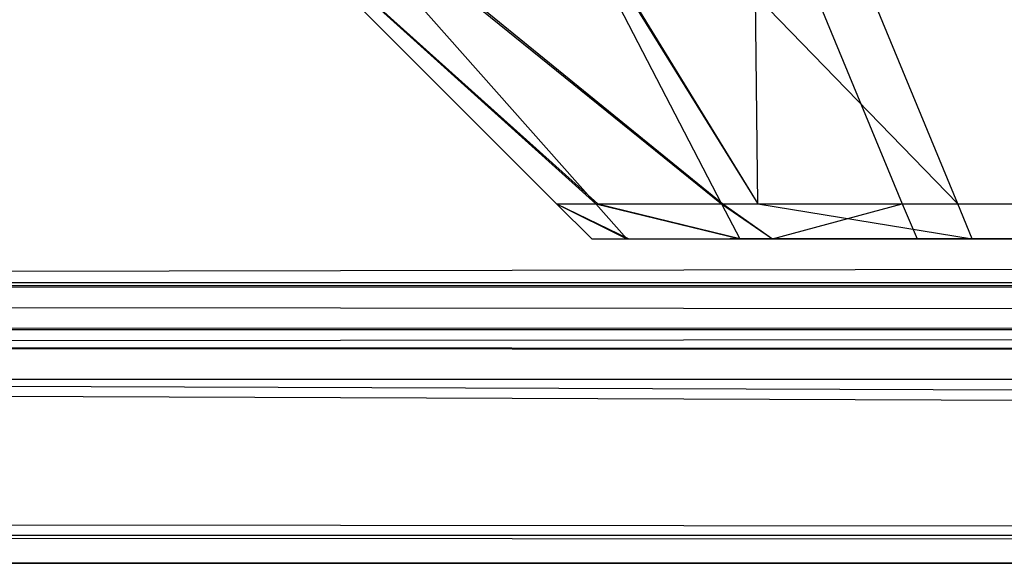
# Model space of a CAD drawing. Extents: x 0 to 0.8, y -0.501 to 0.
# Tile 6 of 111: x 0.01362 to 0.01587, y -0.50126 to -0.50002. Entities that reach past the tile are written whole.
import ezdxf

# ---------------------------------------------------------------- set-up
doc = ezdxf.new("R2010")
doc.units = 0
for name, color, linetype in [('L18_FRONT_FINION_1___REPLACEMTF', 7, 'CONTINUOUS'), ('L28_FRONT_FINION_1___REPLACEMTF', 7, 'CONTINUOUS'), ('L39_KORPUS1_0___REPLACEMTFOREMP', 7, 'CONTINUOUS'), ('L3_ABDECKPL_0___REPLACEMTFOREMP', 7, 'CONTINUOUS')]:
    doc.layers.add(name, color=color, linetype=linetype)

msp = doc.modelspace()

# ---------------------------------------------------------------- linework, layer by layer
at = {"layer": 'L18_FRONT_FINION_1___REPLACEMTF', "color": 8}
for points, invisible_edges in [([(0.014936, -0.500439, 0.586783), (0.014024, -0.499617, 0.587034), (0.014846, -0.500439, 0.586693), (0.014936, -0.500439, 0.586783)], 13), ([(0.014024, -0.499617, 0.587034), (0.014936, -0.500439, 0.586783), (0.014207, -0.499617, 0.587217), (0.014024, -0.499617, 0.587034)], 14), ([(0.014846, -0.500439, 0.3494), (0.014024, -0.499617, 0.349571), (0.014024, -0.499617, 0.349059), (0.014846, -0.500439, 0.3494)], 13), ([(0.014024, -0.499617, 0.349571), (0.014846, -0.500439, 0.3494), (0.014846, -0.500439, 0.34991), (0.014024, -0.499617, 0.349571)], 14), ([(0.014846, -0.500439, 0.34991), (0.014024, -0.499617, 0.586565), (0.014024, -0.499617, 0.349571), (0.014846, -0.500439, 0.34991)], 13), ([(0.014024, -0.499617, 0.586565), (0.014846, -0.500439, 0.34991), (0.014846, -0.500439, 0.586226), (0.014024, -0.499617, 0.586565)], 14), ([(0.014846, -0.500439, 0.586693), (0.014024, -0.499617, 0.586565), (0.014846, -0.500439, 0.586226), (0.014846, -0.500439, 0.586693)], 13), ([(0.014024, -0.499617, 0.586565), (0.014846, -0.500439, 0.586693), (0.014024, -0.499617, 0.587034), (0.014024, -0.499617, 0.586565)], 14), ([(0.014941, -0.500439, 0.349305), (0.014024, -0.499617, 0.349059), (0.014217, -0.499617, 0.348866), (0.014941, -0.500439, 0.349305)], 13), ([(0.014024, -0.499617, 0.349059), (0.014941, -0.500439, 0.349305), (0.014846, -0.500439, 0.3494), (0.014024, -0.499617, 0.349059)], 14), ([(0.015224, -0.500439, 0.587072), (0.014207, -0.499617, 0.587217), (0.014936, -0.500439, 0.586783), (0.015224, -0.500439, 0.587072)], 13), ([(0.014207, -0.499617, 0.587217), (0.015224, -0.500439, 0.587072), (0.014797, -0.499617, 0.587807), (0.014207, -0.499617, 0.587217)], 14), ([(0.015227, -0.500439, 0.349019), (0.014217, -0.499617, 0.348866), (0.014802, -0.499617, 0.348281), (0.015227, -0.500439, 0.349019)], 13), ([(0.014217, -0.499617, 0.348866), (0.015227, -0.500439, 0.349019), (0.014941, -0.500439, 0.349305), (0.014217, -0.499617, 0.348866)], 14), ([(0.015307, -0.500439, 0.587155), (0.014797, -0.499617, 0.587807), (0.015224, -0.500439, 0.587072), (0.015307, -0.500439, 0.587155)], 13), ([(0.014797, -0.499617, 0.587807), (0.015307, -0.500439, 0.587155), (0.014967, -0.499617, 0.587977), (0.014797, -0.499617, 0.587807)], 14), ([(0.015307, -0.500439, 0.348938), (0.014802, -0.499617, 0.348281), (0.014967, -0.499617, 0.348116), (0.015307, -0.500439, 0.348938)], 13), ([(0.014802, -0.499617, 0.348281), (0.015307, -0.500439, 0.348938), (0.015227, -0.500439, 0.349019), (0.014802, -0.499617, 0.348281)], 14), ([(0.015765, -0.500439, 0.348938), (0.014967, -0.499617, 0.348116), (0.015425, -0.499617, 0.348116), (0.015765, -0.500439, 0.348938)], 13), ([(0.014967, -0.499617, 0.348116), (0.015765, -0.500439, 0.348938), (0.015307, -0.500439, 0.348938), (0.014967, -0.499617, 0.348116)], 14), ([(0.015307, -0.500439, 0.587155), (0.015298, -0.499617, 0.587977), (0.014967, -0.499617, 0.587977), (0.015307, -0.500439, 0.587155)], 14), ([(0.4, -0.500439, 0.587155), (0.015298, -0.499617, 0.587977), (0.015638, -0.500439, 0.587155), (0.4, -0.500439, 0.587155)], 13), ([(0.015298, -0.499617, 0.587977), (0.4, -0.500439, 0.587155), (0.4, -0.499617, 0.587977), (0.015298, -0.499617, 0.587977)], 14), ([(0.015298, -0.499617, 0.587977), (0.015307, -0.500439, 0.587155), (0.015638, -0.500439, 0.587155), (0.015298, -0.499617, 0.587977)], 13), ([(0.4, -0.499617, 0.348116), (0.015765, -0.500439, 0.348938), (0.015425, -0.499617, 0.348116), (0.4, -0.499617, 0.348116)], 13), ([(0.015765, -0.500439, 0.348938), (0.4, -0.499617, 0.348116), (0.4, -0.500439, 0.348938), (0.015765, -0.500439, 0.348938)], 14), ([(0.015012, -0.500519, 0.349348), (0.014846, -0.500439, 0.3494), (0.014941, -0.500439, 0.349305), (0.015012, -0.500519, 0.349348)], 13), ([(0.014846, -0.500439, 0.3494), (0.015012, -0.500519, 0.349348), (0.014927, -0.500519, 0.349433), (0.014846, -0.500439, 0.3494)], 14), ([(0.014927, -0.500519, 0.58666), (0.014846, -0.500439, 0.586226), (0.014927, -0.500519, 0.586192), (0.014927, -0.500519, 0.58666)], 13), ([(0.014846, -0.500439, 0.586226), (0.014927, -0.500519, 0.58666), (0.014846, -0.500439, 0.586693), (0.014846, -0.500439, 0.586226)], 14), ([(0.014927, -0.500519, 0.349944), (0.014846, -0.500439, 0.586226), (0.014846, -0.500439, 0.34991), (0.014927, -0.500519, 0.349944)], 13), ([(0.014846, -0.500439, 0.586226), (0.014927, -0.500519, 0.349944), (0.014927, -0.500519, 0.586192), (0.014846, -0.500439, 0.586226)], 14), ([(0.014927, -0.500519, 0.349433), (0.014846, -0.500439, 0.34991), (0.014846, -0.500439, 0.3494), (0.014927, -0.500519, 0.349433)], 13), ([(0.014846, -0.500439, 0.34991), (0.014927, -0.500519, 0.349433), (0.014927, -0.500519, 0.349944), (0.014846, -0.500439, 0.34991)], 14), ([(0.015007, -0.500519, 0.58674), (0.014846, -0.500439, 0.586693), (0.014927, -0.500519, 0.58666), (0.015007, -0.500519, 0.58674)], 13), ([(0.014846, -0.500439, 0.586693), (0.015007, -0.500519, 0.58674), (0.014936, -0.500439, 0.586783), (0.014846, -0.500439, 0.586693)], 14), ([(0.015266, -0.500519, 0.586999), (0.014936, -0.500439, 0.586783), (0.015007, -0.500519, 0.58674), (0.015266, -0.500519, 0.586999)], 13), ([(0.014936, -0.500439, 0.586783), (0.015266, -0.500519, 0.586999), (0.015224, -0.500439, 0.587072), (0.014936, -0.500439, 0.586783)], 14), ([(0.015269, -0.500519, 0.349091), (0.014941, -0.500439, 0.349305), (0.015227, -0.500439, 0.349019), (0.015269, -0.500519, 0.349091)], 13), ([(0.014941, -0.500439, 0.349305), (0.015269, -0.500519, 0.349091), (0.015012, -0.500519, 0.349348), (0.014941, -0.500439, 0.349305)], 14), ([(0.015341, -0.500519, 0.587074), (0.015224, -0.500439, 0.587072), (0.015266, -0.500519, 0.586999), (0.015341, -0.500519, 0.587074)], 13), ([(0.015224, -0.500439, 0.587072), (0.015341, -0.500519, 0.587074), (0.015307, -0.500439, 0.587155), (0.015224, -0.500439, 0.587072)], 14), ([(0.015341, -0.500519, 0.349019), (0.015227, -0.500439, 0.349019), (0.015307, -0.500439, 0.348938), (0.015341, -0.500519, 0.349019)], 13), ([(0.015227, -0.500439, 0.349019), (0.015341, -0.500519, 0.349019), (0.015269, -0.500519, 0.349091), (0.015227, -0.500439, 0.349019)], 14), ([(0.015341, -0.500519, 0.587074), (0.015638, -0.500439, 0.587155), (0.015307, -0.500439, 0.587155), (0.015341, -0.500519, 0.587074)], 14), ([(0.015798, -0.500519, 0.349019), (0.015307, -0.500439, 0.348938), (0.015765, -0.500439, 0.348938), (0.015798, -0.500519, 0.349019)], 13), ([(0.015307, -0.500439, 0.348938), (0.015798, -0.500519, 0.349019), (0.015341, -0.500519, 0.349019), (0.015307, -0.500439, 0.348938)], 14), ([(0.015638, -0.500439, 0.587155), (0.015341, -0.500519, 0.587074), (0.015672, -0.500519, 0.587074), (0.015638, -0.500439, 0.587155)], 13), ([(0.4, -0.500519, 0.587074), (0.015638, -0.500439, 0.587155), (0.015672, -0.500519, 0.587074), (0.4, -0.500519, 0.587074)], 13), ([(0.015638, -0.500439, 0.587155), (0.4, -0.500519, 0.587074), (0.4, -0.500439, 0.587155), (0.015638, -0.500439, 0.587155)], 14), ([(0.4, -0.500439, 0.348938), (0.015798, -0.500519, 0.349019), (0.015765, -0.500439, 0.348938), (0.4, -0.500439, 0.348938)], 13), ([(0.015798, -0.500519, 0.349019), (0.4, -0.500439, 0.348938), (0.4, -0.500519, 0.349019), (0.015798, -0.500519, 0.349019)], 14), ([(0.01526, -0.500519, 0.586065), (0.014927, -0.500519, 0.349944), (0.01526, -0.500519, 0.349944), (0.01526, -0.500519, 0.586065)], 13), ([(0.014927, -0.500519, 0.349944), (0.01526, -0.500519, 0.586065), (0.014927, -0.500519, 0.586192), (0.014927, -0.500519, 0.349944)], 14), ([(0.015272, -0.500519, 0.349584), (0.014927, -0.500519, 0.349433), (0.015012, -0.500519, 0.349348), (0.015272, -0.500519, 0.349584)], 13), ([(0.014927, -0.500519, 0.349433), (0.015272, -0.500519, 0.349584), (0.01526, -0.500519, 0.349738), (0.014927, -0.500519, 0.349433)], 14), ([(0.01526, -0.500519, 0.586331), (0.014927, -0.500519, 0.586192), (0.01526, -0.500519, 0.586065), (0.01526, -0.500519, 0.586331)], 13), ([(0.014927, -0.500519, 0.586192), (0.01526, -0.500519, 0.586331), (0.014927, -0.500519, 0.58666), (0.014927, -0.500519, 0.586192)], 14), ([(0.01526, -0.500519, 0.349738), (0.014927, -0.500519, 0.349944), (0.014927, -0.500519, 0.349433), (0.01526, -0.500519, 0.349738)], 13), ([(0.014927, -0.500519, 0.349944), (0.01526, -0.500519, 0.349738), (0.01526, -0.500519, 0.349944), (0.014927, -0.500519, 0.349944)], 14), ([(0.015243, -0.500519, 0.586505), (0.014927, -0.500519, 0.58666), (0.01526, -0.500519, 0.586331), (0.015243, -0.500519, 0.586505)], 13), ([(0.014927, -0.500519, 0.58666), (0.015243, -0.500519, 0.586505), (0.015007, -0.500519, 0.58674), (0.014927, -0.500519, 0.58666)], 14), ([(0.015502, -0.500519, 0.586764), (0.015007, -0.500519, 0.58674), (0.015243, -0.500519, 0.586505), (0.015502, -0.500519, 0.586764)], 13), ([(0.015007, -0.500519, 0.58674), (0.015502, -0.500519, 0.586764), (0.015266, -0.500519, 0.586999), (0.015007, -0.500519, 0.58674)], 14), ([(0.015442, -0.500519, 0.34937), (0.015012, -0.500519, 0.349348), (0.015269, -0.500519, 0.349091), (0.015442, -0.500519, 0.34937)], 13), ([(0.015012, -0.500519, 0.349348), (0.015442, -0.500519, 0.34937), (0.015272, -0.500519, 0.349584), (0.015012, -0.500519, 0.349348)], 14), ([(0.01526, -0.500519, 0.586331), (0.4, -0.500519, 0.58674), (0.015243, -0.500519, 0.586505), (0.01526, -0.500519, 0.586331)], 15), ([(0.015243, -0.500519, 0.586505), (0.4, -0.500519, 0.58674), (0.015828, -0.500519, 0.58674), (0.015243, -0.500519, 0.586505)], 15), ([(0.015243, -0.500519, 0.586505), (0.015623, -0.500519, 0.58674), (0.015502, -0.500519, 0.586764), (0.015243, -0.500519, 0.586505)], 15), ([(0.015623, -0.500519, 0.58674), (0.015243, -0.500519, 0.586505), (0.015828, -0.500519, 0.58674), (0.015623, -0.500519, 0.58674)], 10), ([(0.015272, -0.500519, 0.349584), (0.4, -0.500519, 0.58674), (0.01526, -0.500519, 0.349738), (0.015272, -0.500519, 0.349584)], 13), ([(0.01526, -0.500519, 0.349738), (0.4, -0.500519, 0.58674), (0.01526, -0.500519, 0.349944), (0.01526, -0.500519, 0.349738)], 10), ([(0.01526, -0.500519, 0.349944), (0.4, -0.500519, 0.58674), (0.01526, -0.500519, 0.586065), (0.01526, -0.500519, 0.349944)], 13), ([(0.01526, -0.500519, 0.586065), (0.4, -0.500519, 0.58674), (0.01526, -0.500519, 0.586331), (0.01526, -0.500519, 0.586065)], 10), ([(0.015502, -0.500519, 0.586764), (0.015341, -0.500519, 0.587074), (0.015266, -0.500519, 0.586999), (0.015502, -0.500519, 0.586764)], 14), ([(0.015603, -0.500519, 0.349353), (0.015269, -0.500519, 0.349091), (0.015341, -0.500519, 0.349019), (0.015603, -0.500519, 0.349353)], 13), ([(0.015269, -0.500519, 0.349091), (0.015603, -0.500519, 0.349353), (0.015442, -0.500519, 0.34937), (0.015269, -0.500519, 0.349091)], 14), ([(0.015442, -0.500519, 0.34937), (0.4, -0.500519, 0.58674), (0.015272, -0.500519, 0.349584), (0.015442, -0.500519, 0.34937)], 10), ([(0.015623, -0.500519, 0.58674), (0.015672, -0.500519, 0.587074), (0.015341, -0.500519, 0.587074), (0.015623, -0.500519, 0.58674)], 14), ([(0.015341, -0.500519, 0.587074), (0.015502, -0.500519, 0.586764), (0.015623, -0.500519, 0.58674), (0.015341, -0.500519, 0.587074)], 13), ([(0.015798, -0.500519, 0.349353), (0.015341, -0.500519, 0.349019), (0.015798, -0.500519, 0.349019), (0.015798, -0.500519, 0.349353)], 13), ([(0.015341, -0.500519, 0.349019), (0.015798, -0.500519, 0.349353), (0.015603, -0.500519, 0.349353), (0.015341, -0.500519, 0.349019)], 14), ([(0.015603, -0.500519, 0.349353), (0.4, -0.500519, 0.349353), (0.015442, -0.500519, 0.34937), (0.015603, -0.500519, 0.349353)], 10), ([(0.015442, -0.500519, 0.34937), (0.4, -0.500519, 0.349353), (0.4, -0.500519, 0.58674), (0.015442, -0.500519, 0.34937)], 13), ([(0.4, -0.500519, 0.349353), (0.015603, -0.500519, 0.349353), (0.015798, -0.500519, 0.349353), (0.4, -0.500519, 0.349353)], 13), ([(0.015672, -0.500519, 0.587074), (0.015623, -0.500519, 0.58674), (0.015828, -0.500519, 0.58674), (0.015672, -0.500519, 0.587074)], 13), ([(0.4, -0.500519, 0.58674), (0.015672, -0.500519, 0.587074), (0.015828, -0.500519, 0.58674), (0.4, -0.500519, 0.58674)], 13), ([(0.015672, -0.500519, 0.587074), (0.4, -0.500519, 0.58674), (0.4, -0.500519, 0.587074), (0.015672, -0.500519, 0.587074)], 14), ([(0.4, -0.500519, 0.349019), (0.015798, -0.500519, 0.349353), (0.015798, -0.500519, 0.349019), (0.4, -0.500519, 0.349019)], 13), ([(0.015798, -0.500519, 0.349353), (0.4, -0.500519, 0.349019), (0.4, -0.500519, 0.349353), (0.015798, -0.500519, 0.349353)], 14)]:
    msp.add_3dface(points, dxfattribs=dict(at, invisible_edges=invisible_edges))
at = {"layer": 'L28_FRONT_FINION_1___REPLACEMTF', "color": 8}
for points, invisible_edges in [([(0.014936, -0.500439, 0.343859), (0.014024, -0.499617, 0.34411), (0.014846, -0.500439, 0.343769), (0.014936, -0.500439, 0.343859)], 13), ([(0.014024, -0.499617, 0.34411), (0.014936, -0.500439, 0.343859), (0.014207, -0.499617, 0.344294), (0.014024, -0.499617, 0.34411)], 14), ([(0.014846, -0.500439, 0.012502), (0.014024, -0.499617, 0.012673), (0.014024, -0.499617, 0.012162), (0.014846, -0.500439, 0.012502)], 13), ([(0.014024, -0.499617, 0.012673), (0.014846, -0.500439, 0.012502), (0.014846, -0.500439, 0.013013), (0.014024, -0.499617, 0.012673)], 14), ([(0.014846, -0.500439, 0.013013), (0.014024, -0.499617, 0.343641), (0.014024, -0.499617, 0.012673), (0.014846, -0.500439, 0.013013)], 13), ([(0.014024, -0.499617, 0.343641), (0.014846, -0.500439, 0.013013), (0.014846, -0.500439, 0.343302), (0.014024, -0.499617, 0.343641)], 14), ([(0.014846, -0.500439, 0.343769), (0.014024, -0.499617, 0.343641), (0.014846, -0.500439, 0.343302), (0.014846, -0.500439, 0.343769)], 13), ([(0.014024, -0.499617, 0.343641), (0.014846, -0.500439, 0.343769), (0.014024, -0.499617, 0.34411), (0.014024, -0.499617, 0.343641)], 14), ([(0.014941, -0.500439, 0.012408), (0.014024, -0.499617, 0.012162), (0.014217, -0.499617, 0.011968), (0.014941, -0.500439, 0.012408)], 13), ([(0.014024, -0.499617, 0.012162), (0.014941, -0.500439, 0.012408), (0.014846, -0.500439, 0.012502), (0.014024, -0.499617, 0.012162)], 14), ([(0.015224, -0.500439, 0.344148), (0.014207, -0.499617, 0.344294), (0.014936, -0.500439, 0.343859), (0.015224, -0.500439, 0.344148)], 13), ([(0.014207, -0.499617, 0.344294), (0.015224, -0.500439, 0.344148), (0.014797, -0.499617, 0.344883), (0.014207, -0.499617, 0.344294)], 14), ([(0.015227, -0.500439, 0.012121), (0.014217, -0.499617, 0.011968), (0.014802, -0.499617, 0.011383), (0.015227, -0.500439, 0.012121)], 13), ([(0.014217, -0.499617, 0.011968), (0.015227, -0.500439, 0.012121), (0.014941, -0.500439, 0.012408), (0.014217, -0.499617, 0.011968)], 14), ([(0.015307, -0.500439, 0.344231), (0.014797, -0.499617, 0.344883), (0.015224, -0.500439, 0.344148), (0.015307, -0.500439, 0.344231)], 13), ([(0.014797, -0.499617, 0.344883), (0.015307, -0.500439, 0.344231), (0.014967, -0.499617, 0.345053), (0.014797, -0.499617, 0.344883)], 14), ([(0.015307, -0.500439, 0.012041), (0.014802, -0.499617, 0.011383), (0.014967, -0.499617, 0.011219), (0.015307, -0.500439, 0.012041)], 13), ([(0.014802, -0.499617, 0.011383), (0.015307, -0.500439, 0.012041), (0.015227, -0.500439, 0.012121), (0.014802, -0.499617, 0.011383)], 14), ([(0.015765, -0.500439, 0.012041), (0.014967, -0.499617, 0.011219), (0.015425, -0.499617, 0.011219), (0.015765, -0.500439, 0.012041)], 13), ([(0.014967, -0.499617, 0.011219), (0.015765, -0.500439, 0.012041), (0.015307, -0.500439, 0.012041), (0.014967, -0.499617, 0.011219)], 14), ([(0.015307, -0.500439, 0.344231), (0.015298, -0.499617, 0.345053), (0.014967, -0.499617, 0.345053), (0.015307, -0.500439, 0.344231)], 14), ([(0.4, -0.500439, 0.344231), (0.015298, -0.499617, 0.345053), (0.015638, -0.500439, 0.344231), (0.4, -0.500439, 0.344231)], 13), ([(0.015298, -0.499617, 0.345053), (0.4, -0.500439, 0.344231), (0.4, -0.499617, 0.345053), (0.015298, -0.499617, 0.345053)], 14), ([(0.015298, -0.499617, 0.345053), (0.015307, -0.500439, 0.344231), (0.015638, -0.500439, 0.344231), (0.015298, -0.499617, 0.345053)], 13), ([(0.4, -0.499617, 0.011219), (0.015765, -0.500439, 0.012041), (0.015425, -0.499617, 0.011219), (0.4, -0.499617, 0.011219)], 13), ([(0.015765, -0.500439, 0.012041), (0.4, -0.499617, 0.011219), (0.4, -0.500439, 0.012041), (0.015765, -0.500439, 0.012041)], 14), ([(0.015012, -0.500519, 0.012451), (0.014846, -0.500439, 0.012502), (0.014941, -0.500439, 0.012408), (0.015012, -0.500519, 0.012451)], 13), ([(0.014846, -0.500439, 0.012502), (0.015012, -0.500519, 0.012451), (0.014927, -0.500519, 0.012536), (0.014846, -0.500439, 0.012502)], 14), ([(0.014927, -0.500519, 0.343736), (0.014846, -0.500439, 0.343302), (0.014927, -0.500519, 0.343269), (0.014927, -0.500519, 0.343736)], 13), ([(0.014846, -0.500439, 0.343302), (0.014927, -0.500519, 0.343736), (0.014846, -0.500439, 0.343769), (0.014846, -0.500439, 0.343302)], 14), ([(0.014927, -0.500519, 0.013046), (0.014846, -0.500439, 0.343302), (0.014846, -0.500439, 0.013013), (0.014927, -0.500519, 0.013046)], 13), ([(0.014846, -0.500439, 0.343302), (0.014927, -0.500519, 0.013046), (0.014927, -0.500519, 0.343269), (0.014846, -0.500439, 0.343302)], 14), ([(0.014927, -0.500519, 0.012536), (0.014846, -0.500439, 0.013013), (0.014846, -0.500439, 0.012502), (0.014927, -0.500519, 0.012536)], 13), ([(0.014846, -0.500439, 0.013013), (0.014927, -0.500519, 0.012536), (0.014927, -0.500519, 0.013046), (0.014846, -0.500439, 0.013013)], 14), ([(0.015007, -0.500519, 0.343817), (0.014846, -0.500439, 0.343769), (0.014927, -0.500519, 0.343736), (0.015007, -0.500519, 0.343817)], 13), ([(0.014846, -0.500439, 0.343769), (0.015007, -0.500519, 0.343817), (0.014936, -0.500439, 0.343859), (0.014846, -0.500439, 0.343769)], 14), ([(0.015266, -0.500519, 0.344076), (0.014936, -0.500439, 0.343859), (0.015007, -0.500519, 0.343817), (0.015266, -0.500519, 0.344076)], 13), ([(0.014936, -0.500439, 0.343859), (0.015266, -0.500519, 0.344076), (0.015224, -0.500439, 0.344148), (0.014936, -0.500439, 0.343859)], 14), ([(0.015269, -0.500519, 0.012194), (0.014941, -0.500439, 0.012408), (0.015227, -0.500439, 0.012121), (0.015269, -0.500519, 0.012194)], 13), ([(0.014941, -0.500439, 0.012408), (0.015269, -0.500519, 0.012194), (0.015012, -0.500519, 0.012451), (0.014941, -0.500439, 0.012408)], 14), ([(0.015341, -0.500519, 0.34415), (0.015224, -0.500439, 0.344148), (0.015266, -0.500519, 0.344076), (0.015341, -0.500519, 0.34415)], 13), ([(0.015224, -0.500439, 0.344148), (0.015341, -0.500519, 0.34415), (0.015307, -0.500439, 0.344231), (0.015224, -0.500439, 0.344148)], 14), ([(0.015341, -0.500519, 0.012121), (0.015227, -0.500439, 0.012121), (0.015307, -0.500439, 0.012041), (0.015341, -0.500519, 0.012121)], 13), ([(0.015227, -0.500439, 0.012121), (0.015341, -0.500519, 0.012121), (0.015269, -0.500519, 0.012194), (0.015227, -0.500439, 0.012121)], 14), ([(0.015341, -0.500519, 0.34415), (0.015638, -0.500439, 0.344231), (0.015307, -0.500439, 0.344231), (0.015341, -0.500519, 0.34415)], 14), ([(0.015798, -0.500519, 0.012121), (0.015307, -0.500439, 0.012041), (0.015765, -0.500439, 0.012041), (0.015798, -0.500519, 0.012121)], 13), ([(0.015307, -0.500439, 0.012041), (0.015798, -0.500519, 0.012121), (0.015341, -0.500519, 0.012121), (0.015307, -0.500439, 0.012041)], 14), ([(0.015638, -0.500439, 0.344231), (0.015341, -0.500519, 0.34415), (0.015672, -0.500519, 0.34415), (0.015638, -0.500439, 0.344231)], 13), ([(0.4, -0.500519, 0.34415), (0.015638, -0.500439, 0.344231), (0.015672, -0.500519, 0.34415), (0.4, -0.500519, 0.34415)], 13), ([(0.015638, -0.500439, 0.344231), (0.4, -0.500519, 0.34415), (0.4, -0.500439, 0.344231), (0.015638, -0.500439, 0.344231)], 14), ([(0.4, -0.500439, 0.012041), (0.015798, -0.500519, 0.012121), (0.015765, -0.500439, 0.012041), (0.4, -0.500439, 0.012041)], 13), ([(0.015798, -0.500519, 0.012121), (0.4, -0.500439, 0.012041), (0.4, -0.500519, 0.012121), (0.015798, -0.500519, 0.012121)], 14), ([(0.01526, -0.500519, 0.343142), (0.014927, -0.500519, 0.013046), (0.01526, -0.500519, 0.013046), (0.01526, -0.500519, 0.343142)], 13), ([(0.014927, -0.500519, 0.013046), (0.01526, -0.500519, 0.343142), (0.014927, -0.500519, 0.343269), (0.014927, -0.500519, 0.013046)], 14), ([(0.015247, -0.500519, 0.012686), (0.014927, -0.500519, 0.012536), (0.015012, -0.500519, 0.012451), (0.015247, -0.500519, 0.012686)], 13), ([(0.014927, -0.500519, 0.012536), (0.015247, -0.500519, 0.012686), (0.01526, -0.500519, 0.01284), (0.014927, -0.500519, 0.012536)], 14), ([(0.01526, -0.500519, 0.343407), (0.014927, -0.500519, 0.343269), (0.01526, -0.500519, 0.343142), (0.01526, -0.500519, 0.343407)], 13), ([(0.014927, -0.500519, 0.343269), (0.01526, -0.500519, 0.343407), (0.014927, -0.500519, 0.343736), (0.014927, -0.500519, 0.343269)], 14), ([(0.01526, -0.500519, 0.01284), (0.014927, -0.500519, 0.013046), (0.014927, -0.500519, 0.012536), (0.01526, -0.500519, 0.01284)], 13), ([(0.014927, -0.500519, 0.013046), (0.01526, -0.500519, 0.01284), (0.01526, -0.500519, 0.013046), (0.014927, -0.500519, 0.013046)], 14), ([(0.015243, -0.500519, 0.343581), (0.014927, -0.500519, 0.343736), (0.01526, -0.500519, 0.343407), (0.015243, -0.500519, 0.343581)], 13), ([(0.014927, -0.500519, 0.343736), (0.015243, -0.500519, 0.343581), (0.015007, -0.500519, 0.343817), (0.014927, -0.500519, 0.343736)], 14), ([(0.015502, -0.500519, 0.34384), (0.015007, -0.500519, 0.343817), (0.015243, -0.500519, 0.343581), (0.015502, -0.500519, 0.34384)], 13), ([(0.015007, -0.500519, 0.343817), (0.015502, -0.500519, 0.34384), (0.015266, -0.500519, 0.344076), (0.015007, -0.500519, 0.343817)], 14), ([(0.015504, -0.500519, 0.012465), (0.015012, -0.500519, 0.012451), (0.015269, -0.500519, 0.012194), (0.015504, -0.500519, 0.012465)], 13), ([(0.015012, -0.500519, 0.012451), (0.015504, -0.500519, 0.012465), (0.015247, -0.500519, 0.012686), (0.015012, -0.500519, 0.012451)], 14), ([(0.01526, -0.500519, 0.343407), (0.4, -0.500519, 0.343817), (0.015243, -0.500519, 0.343581), (0.01526, -0.500519, 0.343407)], 15), ([(0.015243, -0.500519, 0.343581), (0.4, -0.500519, 0.343817), (0.015828, -0.500519, 0.343817), (0.015243, -0.500519, 0.343581)], 15), ([(0.015243, -0.500519, 0.343581), (0.015623, -0.500519, 0.343817), (0.015502, -0.500519, 0.34384), (0.015243, -0.500519, 0.343581)], 15), ([(0.015623, -0.500519, 0.343817), (0.015243, -0.500519, 0.343581), (0.015828, -0.500519, 0.343817), (0.015623, -0.500519, 0.343817)], 15), ([(0.015504, -0.500519, 0.012465), (0.4, -0.500519, 0.343817), (0.015247, -0.500519, 0.012686), (0.015504, -0.500519, 0.012465)], 10), ([(0.015247, -0.500519, 0.012686), (0.4, -0.500519, 0.343817), (0.01526, -0.500519, 0.01284), (0.015247, -0.500519, 0.012686)], 13), ([(0.01526, -0.500519, 0.01284), (0.4, -0.500519, 0.343817), (0.01526, -0.500519, 0.013046), (0.01526, -0.500519, 0.01284)], 10), ([(0.01526, -0.500519, 0.013046), (0.4, -0.500519, 0.343817), (0.01526, -0.500519, 0.343142), (0.01526, -0.500519, 0.013046)], 13), ([(0.01526, -0.500519, 0.343142), (0.4, -0.500519, 0.343817), (0.01526, -0.500519, 0.343407), (0.01526, -0.500519, 0.343142)], 10), ([(0.015502, -0.500519, 0.34384), (0.015341, -0.500519, 0.34415), (0.015266, -0.500519, 0.344076), (0.015502, -0.500519, 0.34384)], 14), ([(0.015662, -0.500519, 0.012455), (0.015269, -0.500519, 0.012194), (0.015341, -0.500519, 0.012121), (0.015662, -0.500519, 0.012455)], 13), ([(0.015269, -0.500519, 0.012194), (0.015662, -0.500519, 0.012455), (0.015504, -0.500519, 0.012465), (0.015269, -0.500519, 0.012194)], 14), ([(0.015623, -0.500519, 0.343817), (0.015672, -0.500519, 0.34415), (0.015341, -0.500519, 0.34415), (0.015623, -0.500519, 0.343817)], 14), ([(0.015341, -0.500519, 0.34415), (0.015502, -0.500519, 0.34384), (0.015623, -0.500519, 0.343817), (0.015341, -0.500519, 0.34415)], 13), ([(0.015798, -0.500519, 0.012455), (0.015341, -0.500519, 0.012121), (0.015798, -0.500519, 0.012121), (0.015798, -0.500519, 0.012455)], 13), ([(0.015341, -0.500519, 0.012121), (0.015798, -0.500519, 0.012455), (0.015662, -0.500519, 0.012455), (0.015341, -0.500519, 0.012121)], 14), ([(0.015662, -0.500519, 0.012455), (0.4, -0.500519, 0.012455), (0.015504, -0.500519, 0.012465), (0.015662, -0.500519, 0.012455)], 10), ([(0.015504, -0.500519, 0.012465), (0.4, -0.500519, 0.012455), (0.4, -0.500519, 0.343817), (0.015504, -0.500519, 0.012465)], 13), ([(0.015672, -0.500519, 0.34415), (0.015623, -0.500519, 0.343817), (0.015828, -0.500519, 0.343817), (0.015672, -0.500519, 0.34415)], 13), ([(0.4, -0.500519, 0.012455), (0.015662, -0.500519, 0.012455), (0.015798, -0.500519, 0.012455), (0.4, -0.500519, 0.012455)], 13), ([(0.4, -0.500519, 0.343817), (0.015672, -0.500519, 0.34415), (0.015828, -0.500519, 0.343817), (0.4, -0.500519, 0.343817)], 13), ([(0.015672, -0.500519, 0.34415), (0.4, -0.500519, 0.343817), (0.4, -0.500519, 0.34415), (0.015672, -0.500519, 0.34415)], 14), ([(0.4, -0.500519, 0.012121), (0.015798, -0.500519, 0.012455), (0.015798, -0.500519, 0.012121), (0.4, -0.500519, 0.012121)], 13), ([(0.015798, -0.500519, 0.012455), (0.4, -0.500519, 0.012121), (0.4, -0.500519, 0.012455), (0.015798, -0.500519, 0.012455)], 14)]:
    msp.add_3dface(points, dxfattribs=dict(at, invisible_edges=invisible_edges))
at = {"layer": 'L39_KORPUS1_0___REPLACEMTFOREMP', "color": 8}
for points, invisible_edges in [([(0.002909, -0.500668), (0.002912, -0.003856), (0.1, -0.500668), (0.002909, -0.500668)], 15), ([(0.002912, -0.003857, 0.00769), (0.002909, -0.500666, 0.00769), (0.1, -0.500666, 0.00769), (0.002912, -0.003857, 0.00769)], 15), ([(0.1, -0.500668), (0.002912, -0.003856), (0.1, -0.003856), (0.1, -0.500668)], 15), ([(0.002912, -0.003857, 0.00769), (0.1, -0.500666, 0.00769), (0.1, -0.003857, 0.00769), (0.002912, -0.003857, 0.00769)], 15), ([(0.1, -0.500762, 0.00769), (0.002909, -0.500666, 0.00769), (0.002909, -0.500762, 0.00769), (0.1, -0.500762, 0.00769)], 13), ([(0.002909, -0.500666, 0.00769), (0.1, -0.500762, 0.00769), (0.1, -0.500666, 0.00769), (0.002909, -0.500666, 0.00769)], 14), ([(0.1, -0.500668), (0.002909, -0.500762), (0.002909, -0.500668), (0.1, -0.500668)], 13), ([(0.002909, -0.500762), (0.1, -0.500668), (0.1, -0.500762), (0.002909, -0.500762)], 14), ([(0.002909, -0.500762), (0.1, -0.500841, 0.00008), (0.002876, -0.500841, 0.000079), (0.002909, -0.500762)], 13), ([(0.1, -0.500819, 0.007633), (0.002909, -0.500762, 0.00769), (0.002886, -0.500819, 0.007633), (0.1, -0.500819, 0.007633)], 13), ([(0.1, -0.500841, 0.00008), (0.002909, -0.500762), (0.1, -0.500762), (0.1, -0.500841, 0.00008)], 14), ([(0.002909, -0.500762, 0.00769), (0.1, -0.500819, 0.007633), (0.1, -0.500762, 0.00769), (0.002909, -0.500762, 0.00769)], 14), ([(0.1, -0.501163, 0.007289), (0.002886, -0.500819, 0.007633), (0.002743, -0.501163, 0.007289), (0.1, -0.501163, 0.007289)], 13), ([(0.002886, -0.500819, 0.007633), (0.1, -0.501163, 0.007289), (0.1, -0.500819, 0.007633), (0.002886, -0.500819, 0.007633)], 14), ([(0.002876, -0.500841, 0.000079), (0.1, -0.501198, 0.000436), (0.002728, -0.501198, 0.000436), (0.002876, -0.500841, 0.000079)], 13), ([(0.1, -0.501198, 0.000436), (0.002876, -0.500841, 0.000079), (0.1, -0.500841, 0.00008), (0.1, -0.501198, 0.000436)], 14), ([(0.1, -0.501262, 0.00719), (0.002743, -0.501163, 0.007289), (0.002702, -0.501262, 0.00719), (0.1, -0.501262, 0.00719)], 13), ([(0.002743, -0.501163, 0.007289), (0.1, -0.501262, 0.00719), (0.1, -0.501163, 0.007289), (0.002743, -0.501163, 0.007289)], 14), ([(0.002728, -0.501198, 0.000436), (0.1, -0.501262, 0.0005), (0.002702, -0.501262, 0.0005), (0.002728, -0.501198, 0.000436)], 13), ([(0.1, -0.501262, 0.0005), (0.002728, -0.501198, 0.000436), (0.1, -0.501198, 0.000436), (0.1, -0.501262, 0.0005)], 14), ([(0.1, -0.501262, 0.0005), (0.002702, -0.501262, 0.000565), (0.002702, -0.501262, 0.0005), (0.1, -0.501262, 0.0005)], 13), ([(0.002702, -0.501262, 0.000565), (0.1, -0.501262, 0.0005), (0.1, -0.501262, 0.000565), (0.002702, -0.501262, 0.000565)], 14), ([(0.1, -0.501262, 0.000565), (0.002702, -0.501262, 0.007018), (0.002702, -0.501262, 0.000565), (0.1, -0.501262, 0.000565)], 13), ([(0.002702, -0.501262, 0.007018), (0.1, -0.501262, 0.000565), (0.1, -0.501262, 0.007018), (0.002702, -0.501262, 0.007018)], 14), ([(0.1, -0.501262, 0.007018), (0.002702, -0.501262, 0.00719), (0.002702, -0.501262, 0.007018), (0.1, -0.501262, 0.007018)], 13), ([(0.002702, -0.501262, 0.00719), (0.1, -0.501262, 0.007018), (0.1, -0.501262, 0.00719), (0.002702, -0.501262, 0.00719)], 14)]:
    msp.add_3dface(points, dxfattribs=dict(at, invisible_edges=invisible_edges))
at = {"layer": 'L3_ABDECKPL_0___REPLACEMTFOREMP', "color": 39}
for points, invisible_edges in [([(0.001587, -0.499798, 0.591287), (0.4, -0.500626, 0.592115), (0.001244, -0.500626, 0.592115), (0.001587, -0.499798, 0.591287)], 14), ([(0.4, -0.499788, 0.603156), (0.001247, -0.500619, 0.602325), (0.4, -0.500619, 0.602325), (0.4, -0.499788, 0.603156)], 13), ([(0.001247, -0.500619, 0.602325), (0.4, -0.499788, 0.603156), (0.001591, -0.499788, 0.603156), (0.001247, -0.500619, 0.602325)], 14), ([(0.4, -0.500626, 0.592115), (0.001587, -0.499798, 0.591287), (0.4, -0.499798, 0.591287), (0.4, -0.500626, 0.592115)], 13), ([(0.4, -0.500619, 0.602325), (0.001202, -0.500727, 0.602216), (0.4, -0.500727, 0.602216), (0.4, -0.500619, 0.602325)], 13), ([(0.001202, -0.500727, 0.602216), (0.4, -0.500619, 0.602325), (0.001247, -0.500619, 0.602325), (0.001202, -0.500727, 0.602216)], 14), ([(0.001244, -0.500626, 0.592115), (0.4, -0.500727, 0.592216), (0.001202, -0.500727, 0.592216), (0.001244, -0.500626, 0.592115)], 14), ([(0.4, -0.500727, 0.592216), (0.001244, -0.500626, 0.592115), (0.4, -0.500626, 0.592115), (0.4, -0.500727, 0.592216)], 13), ([(0.4, -0.500727, 0.592354), (0.001202, -0.500727, 0.592216), (0.4, -0.500727, 0.592216), (0.4, -0.500727, 0.592354)], 13), ([(0.001202, -0.500727, 0.592216), (0.4, -0.500727, 0.592354), (0.001202, -0.500727, 0.592354), (0.001202, -0.500727, 0.592216)], 14), ([(0.4, -0.500727, 0.602216), (0.001202, -0.500727, 0.602038), (0.4, -0.500727, 0.602038), (0.4, -0.500727, 0.602216)], 13), ([(0.001202, -0.500727, 0.602038), (0.4, -0.500727, 0.602216), (0.001202, -0.500727, 0.602216), (0.001202, -0.500727, 0.602038)], 14), ([(0.4, -0.500727, 0.602038), (0.001202, -0.500727, 0.592354), (0.4, -0.500727, 0.592354), (0.4, -0.500727, 0.602038)], 13), ([(0.001202, -0.500727, 0.592354), (0.4, -0.500727, 0.602038), (0.001202, -0.500727, 0.602038), (0.001202, -0.500727, 0.592354)], 14)]:
    msp.add_3dface(points, dxfattribs=dict(at, invisible_edges=invisible_edges))

doc.saveas('drawing.dxf')
